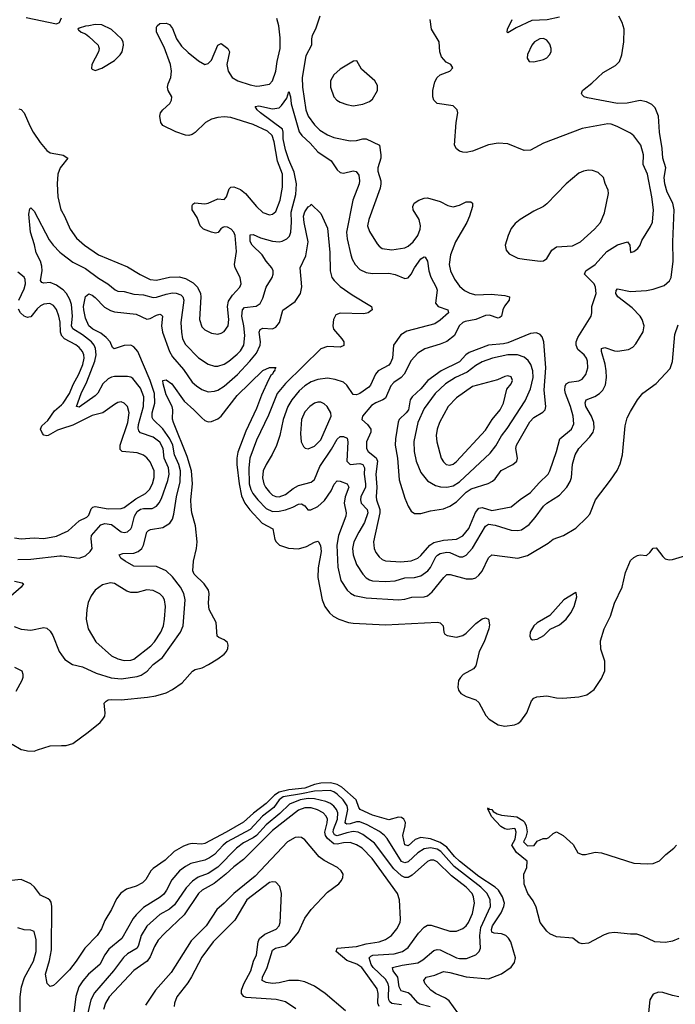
# Model space of a CAD drawing. Header units: inches. Extents: x 1550315 to 1685896, y 510706 to 640504.
# Tile 224 of 256: x 1659741 to 1663808, y 548423 to 554528. Entities that reach past the tile are written whole.
import ezdxf

# ---------------------------------------------------------------- set-up
doc = ezdxf.new("R2010")
doc.units = ezdxf.units.IN
doc.header["$MEASUREMENT"] = 0
for name, color, linetype in [('B6554', 7, 'Continuous'), ('B6555', 7, 'Continuous'), ('B6564', 7, 'Continuous'), ('B6565', 7, 'Continuous')]:
    doc.layers.add(name, color=color, linetype=linetype)

msp = doc.modelspace()

# ---------------------------------------------------------------- linework, layer by layer
at = {"layer": 'B6554', "color": 5}
for points, elevation in [([(1659762.6, 550000), (1659790, 549993.5), (1659830, 549993.4), (1659850.8, 550000)], 320), ([(1660000, 548586.2), (1659970, 548555.6), (1659950, 548538.4), (1659930, 548533.2), (1659912, 548552), (1659901.7, 548610), (1659926.7, 548693.3), (1659939.5, 548760.5), (1659940.7, 549030), (1659936.1, 549056.1), (1659929, 549069), (1659917.3, 549077.3), (1659870, 549099.1), (1659833.8, 549150), (1659810, 549170.6), (1659750, 549196.3), (1659690, 549189.8)], 320), ([(1659743.9, 548336.1), (1659745.2, 548470), (1659751.7, 548530), (1659770.3, 548589.7), (1659826.5, 548690), (1659844.1, 548750), (1659842.5, 548822.5), (1659830, 548874), (1659810, 548882.4), (1659770, 548885.3), (1659730, 548896.1)], 340)]:
    msp.add_lwpolyline(points, dxfattribs=dict(at, elevation=elevation))
at = {"layer": 'B6555', "color": 5}
for points, elevation in [([(1659782, 554542), (1659970, 554502), (1659988.7, 554511.3), (1660000, 554539.3)], 420), ([(1659736.1, 553976.1), (1659750, 553970.4), (1659770, 553950.3), (1659803.2, 553870), (1659825, 553830), (1659867.5, 553767.5), (1659910, 553717.1), (1659930, 553702.7), (1660000, 553689.7)], 380), ([(1660000, 553620.3), (1659991.7, 553610), (1659978.3, 553570), (1659973.1, 553510), (1659978, 553430), (1659996.3, 553350), (1660000, 553343.6)], 380), ([(1660000, 552860.1), (1659970, 552881.9), (1659930, 552897.8), (1659890, 552893.5), (1659878, 552898), (1659870.8, 552910), (1659880.9, 552970), (1659879, 552999), (1659870.4, 553030.4), (1659842.8, 553082.8), (1659832.8, 553132.8), (1659808.7, 553210), (1659798, 553322), (1659803.7, 553356.3), (1659810, 553361), (1659830, 553340.7), (1659924.2, 553164.2), (1659949.2, 553129.2), (1659990, 553087.1), (1660000, 553079.2)], 360), ([(1659735, 552790), (1659770, 552860.3), (1659777.1, 552890), (1659776.2, 552916.2), (1659770, 552932.2), (1659730, 552962.4)], 380), ([(1660000, 552572.2), (1659994.1, 552590), (1659992, 552652), (1659984.5, 552690), (1659970, 552731.1), (1659950, 552756.8), (1659928.2, 552768.2), (1659890, 552764.7), (1659870, 552754.1), (1659850, 552735.4), (1659810, 552686.3), (1659797.3, 552682.7), (1659790, 552681.3), (1659770, 552690.5), (1659747.2, 552710), (1659733.4, 552733.4)], 380), ([(1660000, 551991.3), (1659976.1, 551983.9), (1659917.3, 551950), (1659910, 551947.2), (1659890.9, 551950.9), (1659882.1, 551962.1), (1659870.4, 551990), (1659877.8, 552010), (1659916.6, 552043.4), (1659957.6, 552102.4), (1660000, 552140.6)], 380), ([(1659710, 551315.9), (1659750, 551310.1), (1659830, 551314.4), (1659890, 551310.6), (1659970, 551326.2), (1660000, 551340)], 380), ([(1659730, 551181.6), (1659810, 551182.1), (1659990, 551203.9), (1660000, 551202.8)], 360), ([(1659710, 551046.2), (1659756.9, 551036.9), (1659764.4, 551030), (1659751.4, 551010), (1659686.3, 550953.7)], 340), ([(1659706.1, 550766.1), (1659750, 550747.9), (1659810, 550743.1), (1659890, 550759.5), (1659910, 550754.9), (1659930, 550736.3), (1659946.7, 550710), (1659986, 550610), (1660000, 550590.6)], 340), ([(1659710, 550513.7), (1659754, 550490), (1659761.7, 550470), (1659760.8, 550450), (1659754.4, 550430), (1659716.7, 550363.3)], 320), ([(1659695.2, 550035.2), (1659750, 550003), (1659762.6, 550000)], 320), ([(1659850.8, 550000), (1659930, 550025.3), (1660000, 550027.3)], 320)]:
    msp.add_lwpolyline(points, dxfattribs=dict(at, elevation=elevation))
at = {"layer": 'B6564', "color": 5}
for points, elevation in [([(1662459.2, 548370), (1662404.1, 548444.1), (1662381.6, 548461.6), (1662321.1, 548490), (1662291, 548510), (1662255.3, 548550), (1662247.2, 548570), (1662261.6, 548590), (1662315.7, 548604.3), (1662370, 548626), (1662410, 548620.8), (1662510, 548593.7), (1662650, 548581.3), (1662730, 548611), (1662790, 548652.2), (1662810, 548682), (1662815.6, 548710), (1662787.1, 548810), (1662773.5, 548833.5), (1662756.2, 548850), (1662730, 548859.3), (1662683.2, 548863.2), (1662669.9, 548869.9), (1662667.2, 548887.2), (1662673.7, 548910), (1662726.9, 548990), (1662745.1, 549030), (1662748.1, 549050), (1662736.5, 549090), (1662710.3, 549130), (1662690.4, 549150), (1662590, 549214.5), (1662469.6, 549309.6), (1662438.6, 549338.6), (1662390, 549396.2), (1662350, 549427), (1662290, 549449.2), (1662230, 549457.2), (1662195, 549445), (1662150, 549405), (1662130.6, 549410.6), (1662118.4, 549470), (1662132.8, 549530), (1662133.7, 549550), (1662124.6, 549570), (1662110, 549580.5), (1662090, 549583.4), (1662030, 549566.7), (1661930, 549596.1), (1661853.1, 549630), (1661843.8, 549643.8), (1661828.8, 549690), (1661739.6, 549770), (1661710, 549786.7), (1661670, 549795.8), (1661610, 549793.8), (1661570, 549785.4), (1661510, 549763.2), (1661410, 549752.2), (1661350, 549737.9), (1661321.3, 549718.7), (1661270, 549667.4), (1661191.1, 549608.9), (1661130, 549551.5), (1661021.9, 549490), (1660890, 549419.4), (1660870, 549415.2), (1660810, 549419.9), (1660790, 549416.6), (1660756.7, 549403.3), (1660700.3, 549370), (1660644.5, 549315.5), (1660570, 549265.4), (1660554.6, 549250), (1660523.8, 549196.2), (1660503.6, 549176.4), (1660464.6, 549155.4), (1660402.9, 549137.1), (1660368.2, 549111.8), (1660342.5, 549077.5), (1660310, 549009.6), (1660270, 548942.9), (1660247.8, 548890), (1660221, 548850), (1660144.4, 548770), (1660092.2, 548690), (1660050, 548637.2), (1660000, 548586.2)], 320), ([(1662287.6, 548407.6), (1662222.7, 548422.7), (1662210, 548431.2), (1662170, 548479.9), (1662150, 548492.8), (1662106.7, 548506.7), (1662095.1, 548530), (1662087, 548590), (1662058.7, 548630), (1662053.5, 548650), (1662113.9, 548666.1), (1662210, 548678.9), (1662242.1, 548697.9), (1662310, 548756.3), (1662330, 548763.2), (1662350, 548759.5), (1662450, 548711.4), (1662470, 548706.9), (1662512.4, 548707.6), (1662569.9, 548730.1), (1662590.9, 548750), (1662599.8, 548770), (1662594.8, 548850), (1662601, 548899), (1662661.3, 549030), (1662659.2, 549070), (1662640.1, 549110), (1662600.9, 549150), (1662436.6, 549276.6), (1662352.7, 549370), (1662330, 549384.2), (1662290, 549392.7), (1662250, 549386), (1662210, 549361.5), (1662150, 549305.5), (1662130, 549300.1), (1662110, 549308.5), (1662019.9, 549450), (1662003.2, 549470), (1661973.8, 549493.8), (1661896.1, 549536.1), (1661850, 549553.9), (1661830, 549553.7), (1661790, 549541.7), (1661770, 549539.9), (1661763.7, 549543.7), (1661760.4, 549550), (1661776, 549630), (1661772.7, 549652.7), (1661746.8, 549690), (1661710, 549726.4), (1661690, 549739.7), (1661667.5, 549747.5), (1661570, 549744.8), (1661490, 549727.2), (1661375.9, 549710), (1661350, 549690.9), (1661317, 549643), (1661247.7, 549590), (1661170, 549507.2), (1661029, 549430), (1661003.8, 549410), (1660950, 549352.5), (1660919.3, 549330), (1660890, 549317.2), (1660803.7, 549296.3), (1660770, 549278), (1660732.5, 549250), (1660684.6, 549195.4), (1660652.8, 549130), (1660634.4, 549105.6), (1660612.9, 549087.1), (1660510, 549022.5), (1660462.7, 548977.3), (1660445.6, 548954.4), (1660375.1, 548830), (1660294.6, 548765.4), (1660269.6, 548730.4), (1660239.1, 548670), (1660167.3, 548610), (1660131.9, 548568.1), (1660107.9, 548530), (1660089.2, 548470.8), (1660077.4, 548370)], 340), ([(1662110, 548419.9), (1662050, 548427.6), (1662038.1, 548438.1), (1662029.9, 548450), (1662027.9, 548467.9), (1662031.5, 548530), (1662027.2, 548550), (1662010, 548577.9), (1661934.1, 548650), (1661921.3, 548670), (1661908.8, 548710), (1661918.3, 548721.7), (1661932.5, 548727.5), (1662064.9, 548735.1), (1662116, 548750), (1662150, 548775), (1662215.2, 548864.8), (1662250, 548901.5), (1662270, 548913.4), (1662293.3, 548913.3), (1662410, 548876), (1662450, 548876.9), (1662490, 548893.2), (1662510, 548909.1), (1662524.8, 548930), (1662550, 548985.3), (1662561.9, 549050), (1662556.2, 549090), (1662546.8, 549110), (1662511.5, 549150), (1662418.8, 549218.8), (1662330, 549305.9), (1662310, 549316.2), (1662290, 549316.2), (1662270, 549308.2), (1662176.6, 549223.4), (1662150, 549209.2), (1662130, 549209.9), (1662110, 549219.4), (1662062.2, 549262.2), (1661941.4, 549421.4), (1661870, 549476.2), (1661840.4, 549490), (1661810, 549493.7), (1661770, 549486.6), (1661710, 549467.4), (1661694.3, 549474.3), (1661684.6, 549490), (1661687.1, 549507.1), (1661713, 549570), (1661715.3, 549610), (1661706.9, 549630), (1661690, 549651.3), (1661668.3, 549668.3), (1661639.8, 549679.8), (1661570, 549696.4), (1661530, 549698.6), (1661480.6, 549690), (1661415.3, 549664.7), (1661354.5, 549605.5), (1661270, 549536.1), (1661209.9, 549470.1), (1661190, 549454.9), (1661130, 549423.9), (1661086.2, 549390), (1660970, 549273.1), (1660910, 549234.2), (1660849.1, 549210.9), (1660813, 549187), (1660774.6, 549145.4), (1660701, 549039), (1660670, 549013.4), (1660610, 548980.2), (1660530, 548906.3), (1660494.3, 548850), (1660478.8, 548790), (1660469.2, 548770.8), (1660410, 548736), (1660386.1, 548713.9), (1660322.9, 548630), (1660205.7, 548494.3), (1660181.7, 548450), (1660163.4, 548370)], 360), ([(1661971.7, 548410), (1661961.9, 548430), (1661964.1, 548490), (1661957.9, 548517.9), (1661863.9, 548650), (1661832.1, 548672.1), (1661770, 548694.7), (1661703.9, 548750), (1661710, 548770.8), (1661830, 548782.1), (1661890, 548798.4), (1661970, 548810.1), (1662010, 548824.1), (1662047.8, 548850), (1662081.5, 548890), (1662100.2, 548930), (1662103.7, 548950), (1662097.7, 549070), (1662085.3, 549110), (1661926.7, 549326.7), (1661865.6, 549390), (1661830, 549412), (1661790, 549425.3), (1661750, 549424.6), (1661710, 549415.1), (1661690, 549418.4), (1661651.2, 549450), (1661637.6, 549470), (1661634.3, 549490), (1661648.7, 549548.7), (1661649.5, 549570), (1661642.4, 549590), (1661624.5, 549610), (1661589.4, 549629.4), (1661550, 549640.3), (1661510, 549640.6), (1661470, 549626.7), (1661310, 549500.8), (1661130, 549321.1), (1661070, 549275.7), (1661020.6, 549230), (1660947.4, 549172.6), (1660872.1, 549130), (1660850, 549110.4), (1660762.1, 548977.9), (1660638.7, 548861.3), (1660600.6, 548819.4), (1660578.1, 548781.9), (1660550, 548716.2), (1660531.3, 548690), (1660448.3, 548631.7), (1660296.2, 548470), (1660272.6, 548430), (1660261.8, 548390)], 380), ([(1663830.2, 548830), (1663790, 548813.4), (1663746.2, 548806.2), (1663681.6, 548810), (1663606.2, 548846.2), (1663570, 548857.5), (1663530, 548856.8), (1663430, 548868.1), (1663396.1, 548863.9), (1663366.2, 548853.8), (1663270, 548801.2), (1663230, 548797.2), (1663210, 548804), (1663172.5, 548832.5), (1663070, 548840.9), (1663030, 548859.3), (1663010, 548877.2), (1662969.4, 548930), (1662945.6, 549025.6), (1662925.1, 549065.1), (1662894, 549110), (1662870, 549168), (1662868.7, 549230), (1662886, 549270), (1662888, 549310), (1662823.3, 549363.3), (1662794, 549410), (1662814, 549446), (1662820.5, 549490), (1662814, 549510), (1662810, 549513), (1662767.2, 549507.2), (1662750, 549511.3), (1662725.6, 549525.6), (1662667.2, 549587.2), (1662645.6, 549634.4), (1662650, 549642), (1662653.7, 549633.7), (1662670, 549630.4), (1662678.8, 549618.8), (1662702.8, 549602.8), (1662730, 549594.6), (1662824.4, 549584.4), (1662861.7, 549561.7), (1662871.8, 549551.8), (1662882.4, 549530), (1662888.2, 549491.8), (1662880.9, 549459.1), (1662866, 549430), (1662890, 549406.4), (1662933.2, 549406.8), (1662950, 549434), (1662988.9, 549451.1), (1663010, 549451.3), (1663023.1, 549456.9), (1663050, 549482), (1663070, 549492), (1663112, 549470), (1663173.7, 549413.7), (1663202.8, 549362.8), (1663230, 549351.3), (1663251.6, 549351.6), (1663310, 549366), (1663350, 549361), (1663550, 549298.4), (1663633.2, 549293.2), (1663670, 549295.5), (1663710, 549312.7), (1663748, 549352), (1663798.7, 549390), (1663814.7, 549410)], 280), ([(1661762.8, 548382.8), (1661636, 548490), (1661570, 548534.8), (1661510, 548563), (1661470, 548571), (1661410, 548571.3), (1661350, 548556.6), (1661310, 548552.5), (1661270, 548557.8), (1661245.4, 548570), (1661246.4, 548590), (1661275.8, 548650), (1661310, 548758), (1661328.8, 548771.2), (1661390, 548785.4), (1661421.5, 548810), (1661470.5, 548870), (1661510, 548956.5), (1661549.1, 549010.9), (1661650, 549117.6), (1661721.6, 549170), (1661737.6, 549190), (1661745.6, 549210), (1661747.6, 549230), (1661734.7, 549250), (1661713, 549270), (1661630, 549314.5), (1661598.1, 549338.1), (1661510, 549443), (1661490, 549456.1), (1661470, 549460.1), (1661450, 549457.3), (1661402.9, 549430), (1661202.8, 549217.2), (1661069.1, 549110), (1661010, 549049.9), (1660963, 549010), (1660897.4, 548910), (1660804.1, 548815.9), (1660680.3, 548619.7), (1660583.5, 548510), (1660521.8, 548418.2)], 420), ([(1661454.5, 548394.5), (1661390, 548438.7), (1661332.1, 548452.1), (1661145.2, 548465.2), (1661131, 548471), (1661116.9, 548490), (1661117.7, 548510), (1661132.3, 548550), (1661175.2, 548630), (1661191.9, 548690), (1661210.5, 548730), (1661219.5, 548810), (1661228.1, 548830), (1661262.7, 548857.3), (1661332, 548888), (1661350, 548908.9), (1661357.7, 548930), (1661365.3, 549110), (1661354.2, 549154.2), (1661330, 549179.7), (1661310, 549183.1), (1661290, 549177.2), (1661151, 549070), (1661076.6, 548943.4), (1660940.8, 548810), (1660870, 548715.1), (1660807.1, 548592.9), (1660783.9, 548556.1), (1660715.8, 548470), (1660700.8, 548430), (1660699.6, 548410)], 440), ([(1663830, 548469.7), (1663790, 548476.9), (1663730, 548495.6), (1663702.8, 548497.2), (1663670, 548485.2), (1663650.4, 548449.6), (1663640.8, 548370)], 320)]:
    msp.add_lwpolyline(points, dxfattribs=dict(at, elevation=elevation))
at = {"layer": 'B6565', "color": 5}
for points, elevation in [([(1660000, 553079.2), (1660070, 553024), (1660150, 552985), (1660230, 552926.3), (1660288.2, 552890), (1660333.8, 552853.8), (1660350, 552845.6), (1660390, 552842.7), (1660450, 552827.1), (1660510, 552822.7), (1660570, 552806.2), (1660590, 552806.9), (1660650, 552827.2), (1660690, 552833.7), (1660712.5, 552832.5), (1660741.5, 552821.5), (1660753.4, 552810), (1660758.5, 552790), (1660741.5, 552650), (1660744.1, 552590), (1660752, 552550), (1660770, 552514.4), (1660850, 552430.9), (1660910, 552392), (1660950, 552379.3), (1660970, 552380.6), (1661010, 552392.6), (1661039.3, 552410), (1661090, 552453.4), (1661110, 552474), (1661131.1, 552510), (1661137.6, 552570), (1661131.9, 552630), (1661119.9, 552690), (1661122.4, 552730), (1661136, 552744), (1661208.8, 552751.2), (1661232.4, 552767.6), (1661250, 552801.3), (1661269.4, 552870.6), (1661307.2, 552930), (1661313.8, 552950), (1661313.8, 552970), (1661305.1, 552990), (1661269.9, 553029.9), (1661245.8, 553070), (1661182.3, 553130), (1661170, 553152.7), (1661170, 553193.4), (1661190, 553196.2), (1661234.7, 553174.7), (1661310, 553155.1), (1661350, 553150.8), (1661370, 553154.2), (1661399.1, 553170), (1661413.8, 553186.2), (1661422.4, 553210), (1661427.3, 553272.7), (1661426, 553334), (1661454.7, 553445.3), (1661458.2, 553510), (1661443.5, 553583.5), (1661410, 553658.4), (1661390, 553720.4), (1661374.6, 553790), (1661375, 553830), (1661370.6, 553850), (1661235.3, 553950), (1661214, 553970), (1661200.9, 553990), (1661225.2, 553994.8), (1661310, 553976.1), (1661350, 553982.5), (1661364.8, 553995.2), (1661397.7, 554042.3), (1661410, 554082.8), (1661420.2, 554050), (1661426.1, 554006.1), (1661473.7, 553833.7), (1661491.3, 553810), (1661543.4, 553763.4), (1661590, 553708.7), (1661673.4, 553653.4), (1661710, 553597.4), (1661730, 553580.8), (1661750, 553576.5), (1661810, 553590.3), (1661827.8, 553587.8), (1661844.1, 553564.1), (1661849.3, 553530), (1661846.3, 553510), (1661808.3, 553410), (1661769, 553210), (1661772, 553170), (1661794.3, 553070), (1661803, 553043), (1661821.3, 553010), (1661850, 552980.2), (1661890, 552961.1), (1661930, 552955.4), (1662030, 552956.3), (1662070, 552947.2), (1662130, 552922.8), (1662150, 552927.6), (1662169.8, 552950), (1662190, 552990.3), (1662230, 553045.7), (1662250, 553057.6), (1662255.3, 553055.3), (1662270, 553031), (1662279.4, 552970), (1662291.3, 552931.3), (1662325.4, 552870), (1662330, 552850.8), (1662319.6, 552770), (1662337.1, 552750), (1662396.3, 552730), (1662401.1, 552710), (1662350, 552664.5), (1662317.2, 552642.8), (1662143.5, 552596.5), (1662105.2, 552574.8), (1662059, 552510), (1662052.6, 552430), (1662040.3, 552399.7), (1662030, 552387), (1661965, 552350), (1661949.1, 552330.9), (1661917.2, 552262.8), (1661906.2, 552250), (1661850, 552210.7), (1661830, 552202.5), (1661810, 552203.5), (1661770, 552263), (1661750, 552279.7), (1661697.4, 552297.4), (1661650, 552304.8), (1661590, 552296.5), (1661550, 552282), (1661510, 552257.2), (1661474, 552226), (1661428.2, 552171.8), (1661405, 552130), (1661374.6, 552050), (1661355, 551950), (1661333.1, 551886.9), (1661307.6, 551832.4), (1661269.5, 551770), (1661252.2, 551730), (1661248.2, 551688.2), (1661256.4, 551650), (1661265.8, 551630), (1661290, 551597.7), (1661310, 551580.5), (1661330, 551571.5), (1661350, 551570.1), (1661390, 551584.8), (1661438.2, 551621.8), (1661470, 551638.9), (1661550, 551659.6), (1661570, 551677.6), (1661602.4, 551757.6), (1661674.6, 551865.4), (1661710, 551927.3), (1661730, 551943.5), (1661750, 551944), (1661772.7, 551932.7), (1661777.5, 551910), (1661771, 551790), (1661790, 551769), (1661850, 551776.1), (1661870, 551770.6), (1661880.9, 551750), (1661878.4, 551710), (1661886.7, 551650), (1661885.3, 551630), (1661858, 551570), (1661855.3, 551550), (1661860.1, 551530), (1661896.6, 551490), (1661900.1, 551470), (1661880.4, 551410), (1661843.9, 551350), (1661814.8, 551290), (1661806, 551250), (1661808.9, 551210), (1661829.5, 551150), (1661869.6, 551089.6), (1661890, 551066.8), (1661910, 551054), (1661930, 551048.3), (1662010, 551045.2), (1662070, 551048.6), (1662130, 551066.9), (1662190.4, 551069.6), (1662230, 551079), (1662273.5, 551110), (1662290, 551131), (1662323.4, 551196.6), (1662332.3, 551207.7), (1662350, 551217.9), (1662390, 551226.5), (1662410, 551225.1), (1662470, 551196.8), (1662490, 551197.8), (1662510, 551207), (1662550, 551250.2), (1662630, 551387.9), (1662650, 551399.3), (1662690, 551393), (1662790, 551362.5), (1662830, 551360.2), (1662854.2, 551365.8), (1662901.5, 551398.5), (1662938.8, 551441.2), (1662990, 551511.6), (1663010, 551530.2), (1663090, 551579.6), (1663134.5, 551630), (1663155.6, 551664.4), (1663164.5, 551690), (1663170, 551771.3), (1663186, 551830), (1663209.8, 551870), (1663278.5, 551941.5), (1663297.7, 551970), (1663304.9, 551995.1), (1663303.4, 552030), (1663288.5, 552070), (1663253.7, 552130), (1663247.8, 552152.2), (1663255.8, 552170), (1663308.4, 552191.6), (1663338, 552210), (1663357.8, 552230), (1663375.3, 552264.7), (1663381.9, 552310), (1663379.3, 552350), (1663372.5, 552392.5), (1663349.9, 552470), (1663349.8, 552490.2), (1663370, 552495.6), (1663430, 552475), (1663450, 552472.6), (1663517.5, 552482.5), (1663543.3, 552496.7), (1663562.5, 552517.5), (1663608, 552592), (1663615.4, 552630), (1663602.3, 552670), (1663589.1, 552690), (1663541.2, 552741.2), (1663451.3, 552810), (1663439.1, 552830), (1663440.5, 552850), (1663450, 552859.5), (1663530, 552842.3), (1663630, 552849.2), (1663670, 552856.5), (1663739.5, 552880.5), (1663771.5, 552908.5), (1663782.7, 552930), (1663794.6, 553030), (1663791.6, 553150), (1663800.2, 553350), (1663792.5, 553390), (1663758, 553458), (1663741.9, 553510), (1663738.4, 553550), (1663749.8, 553610), (1663729.8, 553670), (1663725.9, 553730), (1663708.9, 553830), (1663703.2, 553930), (1663682, 553982), (1663662.5, 554002.5), (1663630, 554019.8), (1663590, 554026.4), (1663510, 554009.8), (1663450, 554008.5), (1663263, 554043), (1663242, 554050), (1663230, 554062), (1663226, 554070), (1663232.7, 554090), (1663241.7, 554098.3), (1663290, 554134.9), (1663359.8, 554200.2), (1663436, 554244), (1663462, 554270), (1663475.1, 554310), (1663488.3, 554391.7), (1663489.7, 554470), (1663477.4, 554510), (1663456.9, 554550)], 360), ([(1660000, 553343.6), (1660019.4, 553310), (1660054.6, 553230), (1660094.4, 553174.4), (1660142.2, 553130), (1660230, 553070.1), (1660410, 552996.1), (1660487.7, 552947.7), (1660550, 552916.8), (1660590, 552912.7), (1660670, 552932.2), (1660730, 552934), (1660770, 552924.1), (1660816.2, 552896.2), (1660845.1, 552870), (1660863, 552830), (1660865.7, 552810), (1660856.9, 552670), (1660870, 552623.1), (1660890, 552604.6), (1660930, 552583.6), (1660970, 552579), (1660990, 552584), (1661010, 552594.9), (1661033.8, 552630), (1661038.9, 552670), (1661029.3, 552750), (1661037, 552783), (1661060.9, 552819.1), (1661107.2, 552870), (1661115, 552890), (1661108.3, 552930), (1661078.4, 552990), (1661073.8, 553010), (1661086.2, 553090), (1661077.9, 553190), (1661070, 553209.7), (1661052.4, 553230), (1661030, 553242.2), (1661010, 553243.5), (1661000.4, 553239.6), (1660988.3, 553231.7), (1660971.3, 553208.7), (1660954.9, 553205.1), (1660930, 553209.8), (1660880.4, 553230), (1660860.5, 553250), (1660842.3, 553302.3), (1660810.7, 553350), (1660810, 553375.5), (1660815.3, 553384.7), (1660828.1, 553391.9), (1660890, 553386.9), (1660910.3, 553389.7), (1660970, 553417.3), (1661010, 553414), (1661024.7, 553430), (1661041, 553479), (1661050, 553490.2), (1661070, 553492.6), (1661110, 553475.3), (1661142, 553450), (1661210, 553369.1), (1661250, 553332.8), (1661290, 553318.3), (1661310, 553321.7), (1661330, 553339.5), (1661356.6, 553410), (1661370.4, 553490), (1661370.9, 553570), (1661341.3, 553650), (1661320.3, 553770), (1661307.6, 553810), (1661277.7, 553837.7), (1661190, 553878.1), (1661050, 553922.6), (1661010, 553925), (1660970, 553921.1), (1660930, 553910.7), (1660893.7, 553890), (1660830, 553828.3), (1660810, 553815.4), (1660790, 553811.1), (1660770, 553812.8), (1660710, 553833.5), (1660630, 553871.8), (1660616.3, 553890), (1660609.6, 553930.4), (1660614.5, 553950), (1660629.5, 553970), (1660672.1, 554007.9), (1660683.6, 554030), (1660684.2, 554050), (1660663.1, 554090), (1660658.5, 554110), (1660662, 554130), (1660679.5, 554170), (1660682.9, 554210), (1660676, 554250), (1660637.9, 554357.9), (1660589.8, 554450), (1660590, 554482), (1660593.2, 554490), (1660610, 554504), (1660650, 554507.7), (1660670, 554499.1), (1660690, 554473), (1660714.3, 554410), (1660745, 554365), (1660785.2, 554325.2), (1660850, 554272.6), (1660890, 554251.2), (1660910, 554256.5), (1660930, 554277.8), (1660969.9, 554370.1), (1660990, 554380.3), (1661031.7, 554350), (1661042.3, 554330), (1661025.4, 554250), (1661034.7, 554210), (1661059, 554170), (1661095.3, 554150), (1661170, 554124.4), (1661210, 554115.8), (1661230, 554117.4), (1661290, 554129.1), (1661310, 554148.4), (1661329.9, 554210.1), (1661337.9, 554270), (1661357.1, 554350), (1661356.7, 554416.7), (1661349.3, 554490), (1661335.7, 554535.7)], 380), ([(1661603.2, 554550), (1661575.6, 554470), (1661555.8, 554430), (1661550.8, 554410), (1661550.8, 554370), (1661515.4, 554304.6), (1661494.2, 554170), (1661495.6, 554110), (1661515.1, 553970), (1661530.1, 553930), (1661570, 553876.3), (1661603.3, 553843.3), (1661650, 553815.1), (1661690, 553798.6), (1661790, 553777.4), (1661830, 553778.9), (1661870, 553790.1), (1661890, 553789.1), (1661974, 553750), (1661982.2, 553690), (1661980.4, 553670), (1661962.6, 553610), (1661961.7, 553590), (1661980.5, 553530), (1661982.1, 553510), (1661976.6, 553483.4), (1661906.1, 553290), (1661898.3, 553250), (1661910, 553215.3), (1661959.1, 553139.1), (1661970, 553124.6), (1661990.1, 553110.1), (1662050, 553101.9), (1662130, 553113.8), (1662150, 553123.5), (1662181.3, 553150), (1662209.9, 553190), (1662225.8, 553230), (1662228, 553250), (1662219.9, 553290), (1662181.8, 553350), (1662178.7, 553370), (1662188.4, 553390), (1662217, 553410), (1662250, 553422), (1662270, 553424), (1662350, 553400.3), (1662396, 553376), (1662430, 553368.8), (1662470, 553378.7), (1662510, 553398), (1662538.6, 553398.6), (1662550.2, 553390.2), (1662550.2, 553370.2), (1662531.7, 553310), (1662515.1, 553270), (1662443.9, 553150), (1662414.1, 553070), (1662404.7, 553010), (1662413.6, 552970), (1662438.4, 552918.4), (1662470, 552876.9), (1662500.8, 552850), (1662532.5, 552832.5), (1662570, 552822), (1662666.3, 552826.3), (1662750, 552817.6), (1662778.7, 552810), (1662778, 552790), (1662748.5, 552751.5), (1662738.8, 552730), (1662730.1, 552689.9), (1662718.6, 552681.4), (1662710, 552677.3), (1662655.7, 552695.7), (1662630, 552694.6), (1662570, 552668.3), (1662503.6, 552656.4), (1662489.3, 552650), (1662468, 552630), (1662437.2, 552570), (1662390, 552532.2), (1662350, 552515.2), (1662253.6, 552486.4), (1662210, 552460.7), (1662170, 552415.5), (1662125.6, 552330), (1662108.2, 552310), (1662062.1, 552277.9), (1662042.9, 552257.1), (1662010, 552182.3), (1661993.8, 552170), (1661950, 552152.5), (1661924.2, 552135.8), (1661867.2, 552070), (1661863.8, 552050), (1661899, 552019), (1661918.3, 551990), (1661918.8, 551970), (1661892.2, 551910), (1661891.9, 551870), (1661903, 551850), (1661951.4, 551811.4), (1661961, 551790), (1661949.7, 551710), (1661956.7, 551630), (1661951.7, 551570), (1661954.1, 551550), (1661974.7, 551490), (1661975.5, 551470), (1661936.4, 551290), (1661939, 551250), (1661950, 551223.7), (1661970, 551196.5), (1661990, 551181.2), (1662010, 551172.9), (1662105.9, 551165.9), (1662170, 551172.3), (1662211.5, 551190), (1662230, 551205.9), (1662284.3, 551270), (1662310, 551286.4), (1662370, 551300.5), (1662450, 551307.2), (1662490, 551327.2), (1662527, 551373), (1662568.6, 551471.4), (1662590, 551499.6), (1662610, 551504.2), (1662670, 551485), (1662790, 551507.3), (1662846, 551554), (1662910, 551595.7), (1662963.8, 551656.2), (1663019.9, 551710), (1663030.5, 551730), (1663070, 551850.6), (1663090.6, 551929.4), (1663163.2, 551990), (1663177.4, 552022.6), (1663174, 552070), (1663158.7, 552130), (1663127.5, 552210), (1663122.6, 552230), (1663124, 552256), (1663130, 552270.1), (1663150, 552281.5), (1663210, 552289.4), (1663230, 552300.2), (1663252.7, 552327.3), (1663265.6, 552370), (1663263.2, 552410), (1663256.5, 552430), (1663242.5, 552450), (1663203.7, 552483.7), (1663192.2, 552510), (1663192.8, 552530), (1663202.6, 552557.4), (1663285.4, 552690), (1663289.8, 552710), (1663289, 552750), (1663316.1, 552830), (1663313.3, 552870), (1663304.1, 552890), (1663245.3, 552950), (1663253.8, 552970), (1663309.9, 553010.1), (1663383.9, 553090), (1663450, 553131.8), (1663510.8, 553150), (1663526.4, 553130), (1663530, 553084.7), (1663550, 553090.6), (1663576.3, 553110), (1663590, 553130.6), (1663600.9, 553159.1), (1663654.3, 553245.7), (1663666.3, 553273.7), (1663672.3, 553350), (1663661.9, 553430), (1663634.6, 553570), (1663609.2, 553630), (1663609.9, 553690), (1663594.5, 553750), (1663550, 553807.4), (1663530, 553824.5), (1663446.8, 553866.8), (1663410, 553879.8), (1663390, 553882), (1663230, 553854.2), (1662990, 553763.5), (1662910, 553719.8), (1662870, 553717.8), (1662770, 553758.5), (1662710, 553763.1), (1662650, 553753), (1662550, 553712.8), (1662510, 553705.6), (1662490, 553707), (1662470, 553713.3), (1662450, 553727), (1662438.7, 553750), (1662447.6, 553890), (1662459.7, 553950), (1662455.6, 553970), (1662430, 553993.3), (1662330, 554008.2), (1662309.8, 554029.8), (1662303.1, 554050), (1662304, 554090), (1662316.3, 554143.7), (1662329.8, 554170.2), (1662350, 554186), (1662408.7, 554210), (1662428.7, 554230), (1662415.3, 554250), (1662385.8, 554265.8), (1662357.8, 554297.8), (1662348.1, 554328.1), (1662342.5, 554390), (1662295.4, 554470), (1662287.1, 554530)], 380), ([(1663090, 554543.5), (1663013.4, 554526.6), (1662917.5, 554522.5), (1662821.4, 554478.6), (1662770, 554446), (1662765.2, 554450), (1662766.6, 554470), (1662795.6, 554530)], 360), ([(1660000, 553689.7), (1660010, 553687.9), (1660040.3, 553670), (1660000, 553620.3)], 380), ([(1660000, 550590.6), (1660021.2, 550561.2), (1660069.3, 550529.3), (1660130, 550515.5), (1660215.2, 550475.2), (1660308.1, 550448.1), (1660370, 550441.3), (1660470, 550455), (1660495.6, 550464.4), (1660531.4, 550488.6), (1660569.8, 550530), (1660626.6, 550573.4), (1660739, 550730), (1660755, 550770), (1660767.4, 550930), (1660760.2, 550970), (1660739.2, 551010), (1660690, 551074), (1660650, 551109.9), (1660590, 551137.1), (1660450, 551140.6), (1660394.7, 551170), (1660368.5, 551190), (1660358.4, 551210), (1660380.9, 551219.1), (1660450, 551221), (1660476.4, 551230), (1660498.3, 551250), (1660509.1, 551270), (1660529.2, 551350), (1660539.7, 551360.3), (1660553.1, 551366.9), (1660630, 551379.8), (1660673.1, 551406.9), (1660688.1, 551431.9), (1660697, 551463), (1660714.8, 551570), (1660737, 551663), (1660739.6, 551730), (1660729.2, 551770), (1660701.1, 551830), (1660690.5, 551890), (1660673.1, 551930), (1660630, 551991.1), (1660568.2, 552050), (1660562.5, 552062.5), (1660563.7, 552090), (1660580.3, 552150), (1660577.3, 552210), (1660550, 552290), (1660474.4, 552470), (1660450, 552499), (1660429.9, 552509.9), (1660390, 552508.2), (1660327.2, 552487.2), (1660316.4, 552496.4), (1660302.3, 552530), (1660278, 552558), (1660244.1, 552584.1), (1660194, 552610), (1660170.7, 552630), (1660150, 552677.6), (1660138.5, 552730), (1660138, 552750), (1660150, 552811), (1660170, 552828), (1660190, 552820.3), (1660210, 552806.5), (1660266.3, 552746.3), (1660304, 552724), (1660330, 552716.4), (1660462.9, 552702.9), (1660530, 552671.5), (1660550, 552675.1), (1660590, 552696), (1660610, 552702), (1660618.9, 552698.9), (1660626.5, 552690), (1660621.2, 552630), (1660626.9, 552590), (1660670, 552470.3), (1660690, 552437.1), (1660758.2, 552358.2), (1660810, 552280.2), (1660836.9, 552256.9), (1660870, 552235.4), (1660910, 552221.1), (1660950, 552223.8), (1660970, 552230.9), (1661010, 552256.8), (1661091.7, 552328.3), (1661169.7, 552410.3), (1661210, 552460.4), (1661233.5, 552510), (1661234.9, 552530), (1661226.8, 552590), (1661232.7, 552607.3), (1661250, 552614.5), (1661310, 552611.6), (1661330, 552621.6), (1661352.7, 552650), (1661372.9, 552727.1), (1661450, 552781.8), (1661482, 552830), (1661491.9, 552871.9), (1661481.7, 552990), (1661516.3, 553063.7), (1661531.4, 553150), (1661504.9, 553270), (1661502.2, 553310), (1661510, 553337.1), (1661530, 553367.7), (1661544.8, 553375.2), (1661550, 553384.7), (1661610, 553326.8), (1661650, 553236), (1661664.8, 553084.8), (1661667.5, 552970), (1661677.6, 552930), (1661691, 552910), (1661730, 552874.2), (1661803.1, 552823.1), (1661924, 552750), (1661927.7, 552730), (1661902.8, 552710), (1661875.6, 552704.4), (1661730, 552708), (1661701.7, 552698.3), (1661687, 552670), (1661684.3, 552630), (1661688.4, 552610), (1661739.2, 552550), (1661751.3, 552530), (1661751.3, 552508.7), (1661730, 552498), (1661650, 552501.5), (1661610, 552487.5), (1661390, 552271.6), (1661339.1, 552210), (1661283.8, 552076.2), (1661210, 551921.7), (1661168.3, 551810), (1661161.5, 551750), (1661165.1, 551650), (1661174.4, 551614.4), (1661186.3, 551590), (1661217.6, 551550), (1661270, 551497.8), (1661310, 551479.4), (1661350, 551479.7), (1661390.9, 551489.1), (1661435, 551505), (1661470, 551524.6), (1661490, 551527.1), (1661510, 551512.8), (1661528.3, 551488.3), (1661547.9, 551487.9), (1661590, 551508.8), (1661632.6, 551547.4), (1661673.7, 551606.3), (1661691.2, 551648.8), (1661710, 551669.1), (1661730, 551666.8), (1661773.4, 551650), (1661782, 551630), (1661760.6, 551570), (1661753.8, 551530), (1661766.5, 551470), (1661764, 551450), (1661718.8, 551330), (1661708.6, 551270), (1661713.9, 551133.9), (1661733.7, 551050), (1661771.4, 550991.4), (1661792.1, 550972.1), (1661818.7, 550958.7), (1661890, 550942.8), (1662090, 550930.9), (1662130, 550934.6), (1662172.9, 550947.1), (1662250, 550948.8), (1662270, 550956.3), (1662299.6, 550980.4), (1662371, 551070), (1662390, 551086.9), (1662411.8, 551088.2), (1662510, 551061.5), (1662550, 551061.2), (1662570, 551068), (1662590, 551084), (1662610, 551108.9), (1662648.1, 551191.9), (1662670, 551210.2), (1662830, 551190.2), (1662890, 551205.5), (1663018.5, 551281.5), (1663050, 551306), (1663114, 551330), (1663190, 551374.4), (1663259.3, 551440.7), (1663277, 551463), (1663313.3, 551550), (1663406.7, 551673.3), (1663446.2, 551733.8), (1663466.2, 551773.8), (1663479.6, 551830), (1663496.4, 552010), (1663510, 552058.8), (1663530, 552099.1), (1663573.3, 552170), (1663607, 552213), (1663688.3, 552271.7), (1663775.3, 552364.7), (1663790.6, 552409.4), (1663804.6, 552575.4), (1663824.6, 552635.4)], 340), ([(1660000, 551202.8), (1660110, 551190.2), (1660150, 551203.6), (1660179.2, 551230), (1660189.8, 551250), (1660183.9, 551310), (1660186.3, 551330), (1660243.6, 551396.4), (1660270, 551403.4), (1660310, 551398.3), (1660370, 551351.6), (1660390, 551347.4), (1660410, 551352.6), (1660429.9, 551370.1), (1660436.5, 551383.5), (1660453.7, 551450), (1660470, 551478.9), (1660490, 551493.2), (1660510, 551497.4), (1660563.6, 551496.4), (1660590, 551510.9), (1660607.1, 551532.9), (1660620.2, 551559.8), (1660660.1, 551670), (1660669.1, 551710), (1660663.9, 551750), (1660637.9, 551810), (1660630.3, 551870), (1660610, 551908.5), (1660570, 551938.5), (1660490, 551966.1), (1660479.3, 551979.3), (1660475.5, 551995.5), (1660477.5, 552017.5), (1660508.4, 552130), (1660511.6, 552190), (1660490, 552242.8), (1660442.9, 552302.9), (1660430, 552311.5), (1660410, 552316.2), (1660330, 552316.5), (1660310, 552312.2), (1660290, 552301.7), (1660256.6, 552270), (1660226.7, 552213.3), (1660210, 552195.5), (1660110, 552126.3), (1660092.7, 552130), (1660122, 552210), (1660157.3, 552282.7), (1660207.3, 552410), (1660215, 552450), (1660212, 552490), (1660203.2, 552510), (1660186.5, 552530), (1660130, 552573.3), (1660070.7, 552610.7), (1660063.5, 552630), (1660068.3, 552690), (1660061.6, 552761.6), (1660053.2, 552793.2), (1660031.1, 552830), (1660010, 552852.8), (1660000, 552860.1)], 360), ([(1660000, 552140.6), (1660010, 552149.6), (1660049.6, 552210), (1660073.7, 552266.3), (1660108.6, 552330), (1660132, 552390), (1660140.7, 552430), (1660138.8, 552450), (1660130.9, 552470), (1660110, 552495.6), (1660090, 552511.8), (1660019.9, 552550), (1660000.7, 552570), (1660000, 552572.2)], 380), ([(1660000, 550027.3), (1660030, 550028.1), (1660070, 550039.1), (1660166.3, 550110), (1660239.7, 550170), (1660257.7, 550190), (1660268.4, 550210), (1660270.9, 550230), (1660265.7, 550290), (1660277.2, 550302.8), (1660289.4, 550310), (1660307.8, 550312.2), (1660370, 550311.5), (1660533.1, 550326.9), (1660584.7, 550335.3), (1660650, 550354), (1660690, 550374), (1660750, 550416), (1660812.1, 550487.9), (1660830, 550498), (1660872.7, 550510), (1660912.3, 550530), (1660970, 550564.9), (1661010, 550594.4), (1661023, 550610), (1661032.7, 550630), (1661034.4, 550650), (1661030, 550666), (1661010, 550682.2), (1660976.6, 550696.6), (1660966.3, 550706.3), (1660960.4, 550790), (1660916.9, 550870), (1660913.1, 550910), (1660916.8, 550970), (1660912.4, 550990), (1660885.3, 551030), (1660822.5, 551090), (1660814.8, 551110), (1660818.5, 551170), (1660837.1, 551250), (1660841.5, 551290), (1660831.9, 551390), (1660809.9, 551470.1), (1660803.9, 551510), (1660803.1, 551550), (1660812.9, 551650), (1660805.9, 551730), (1660780.2, 551820.2), (1660694.6, 552030), (1660688.6, 552051.4), (1660690.9, 552110), (1660686.8, 552130), (1660650, 552202.9), (1660631.1, 552270), (1660630, 552290.7), (1660650, 552296), (1660684.2, 552270), (1660761.9, 552161.9), (1660822.3, 552110), (1660870, 552059.7), (1660890, 552043.5), (1660910, 552035.5), (1660930, 552036.9), (1660970, 552052.3), (1660990, 552069.1), (1661090, 552197.8), (1661250, 552352.7), (1661290, 552370.6), (1661330.7, 552370.7), (1661322, 552358), (1661322.8, 552350), (1661315.3, 552344.7), (1661310.3, 552330), (1661299, 552321), (1661284.9, 552295.1), (1661240.4, 552199.6), (1661210, 552116.9), (1661143.4, 551976.6), (1661094.1, 551845.9), (1661087.5, 551810), (1661087.3, 551770), (1661102, 551650), (1661116.3, 551576.3), (1661136.9, 551530), (1661168.8, 551488.8), (1661246, 551406), (1661311.4, 551371.4), (1661324.8, 551304.8), (1661332, 551290), (1661353.7, 551270), (1661408.4, 551251.6), (1661470, 551246.9), (1661519.4, 551260.6), (1661570, 551288.8), (1661590, 551294.4), (1661594.9, 551290), (1661607.1, 551267.1), (1661610.6, 551230), (1661593.1, 551130), (1661590.1, 551070), (1661617, 550930), (1661633.5, 550890), (1661663.8, 550850), (1661685.4, 550830), (1661720.9, 550810), (1661781.6, 550790), (1661810, 550785.3), (1662010, 550776.5), (1662331.8, 550791.8), (1662350, 550787.3), (1662367.3, 550770), (1662371, 550730), (1662378.8, 550718.8), (1662392, 550710), (1662450, 550700.3), (1662489.2, 550710), (1662510, 550724.2), (1662570, 550784.4), (1662610, 550812.2), (1662630, 550819.3), (1662650, 550810.8), (1662654.9, 550774.9), (1662650.2, 550750), (1662621.8, 550670), (1662591.8, 550610), (1662570, 550520.9), (1662556.4, 550503.6), (1662492.8, 550467.2), (1662474.9, 550450), (1662463.6, 550430), (1662459.6, 550390), (1662464, 550370), (1662477, 550350), (1662510, 550332.3), (1662570.1, 550310.1), (1662590, 550294.6), (1662632.8, 550212.8), (1662652.9, 550190), (1662710, 550155), (1662750, 550148.4), (1662810, 550156.5), (1662830, 550163.2), (1662850, 550177.8), (1662886, 550230), (1662914.9, 550305.1), (1662930, 550320.7), (1662948.7, 550330), (1663010, 550335.8), (1663070, 550323.7), (1663110, 550321.3), (1663210, 550328.5), (1663258.3, 550341.7), (1663304.9, 550375.1), (1663350, 550442.8), (1663371.3, 550490), (1663371.5, 550550), (1663345.6, 550625.6), (1663343.7, 550676.3), (1663367.4, 550750), (1663406.2, 550830), (1663431, 550910), (1663478, 551010), (1663499.5, 551100.5), (1663530, 551174.8), (1663550, 551194), (1663574.2, 551205.8), (1663590, 551210.6), (1663630, 551206.4), (1663650, 551224), (1663669.7, 551250.3), (1663690, 551252.7), (1663730, 551199.1), (1663745.8, 551185.8), (1663770, 551178), (1663790, 551181.6), (1663873.9, 551206.1)], 320), ([(1660000, 551340), (1660041.1, 551358.9), (1660110, 551420.4), (1660157, 551443), (1660170, 551455.9), (1660185.5, 551494.5), (1660194.6, 551505.4), (1660210, 551510.1), (1660290, 551494.3), (1660370, 551496.2), (1660390, 551503.8), (1660462, 551558), (1660521.2, 551590), (1660546, 551614), (1660564.5, 551650), (1660575.2, 551690), (1660574.6, 551730), (1660550, 551786.6), (1660530, 551811.1), (1660508.4, 551828.4), (1660470, 551842.4), (1660377.2, 551850), (1660363.5, 551863.5), (1660363.8, 551890), (1660411.2, 552030), (1660421, 552090), (1660409.2, 552129.2), (1660390, 552150.9), (1660370, 552158.7), (1660350, 552154.2), (1660330, 552142.8), (1660256.9, 552090), (1660190, 552073.6), (1660070, 552013.3), (1660000, 551991.3)], 380)]:
    msp.add_lwpolyline(points, dxfattribs=dict(at, elevation=elevation))
for points, elevation in [([(1660210, 554498.9), (1660170, 554489.2), (1660150, 554489), (1660110, 554475.3), (1660102, 554470), (1660105.4, 554465.4), (1660122, 554450), (1660150, 554440.7), (1660170, 554424.4), (1660227.2, 554370), (1660230, 554362.8), (1660233.8, 554350), (1660229.1, 554330), (1660188.8, 554250), (1660186.6, 554226.6), (1660190, 554221), (1660210, 554214), (1660250, 554228.5), (1660330, 554274.7), (1660364.5, 554310), (1660376.5, 554330), (1660385.5, 554370), (1660382.3, 554390), (1660372.1, 554410), (1660310, 554467.3), (1660250, 554497.2)], 420), ([(1662990, 554410.7), (1662967.7, 554410), (1662934, 554390), (1662917, 554370), (1662890, 554313.2), (1662888.4, 554290), (1662901, 554270), (1662930, 554267.4), (1662990, 554280.8), (1663010, 554291.8), (1663028.2, 554310), (1663036.8, 554330), (1663037.6, 554350), (1663030, 554376.2), (1663010, 554401.7)], 380), ([(1661833.3, 554273.3), (1661812, 554272), (1661730, 554221.5), (1661690, 554186.2), (1661669.1, 554150), (1661669.2, 554109.2), (1661690, 554049.2), (1661707.3, 554030), (1661730, 554016.8), (1661770, 554002), (1661810, 553994), (1661870, 554004.4), (1661910, 554020.2), (1661930, 554036.1), (1661960.3, 554090), (1661960.3, 554120.3), (1661943.9, 554150), (1661861.2, 554221.2)], 420), ([(1663270, 553595.4), (1663239.1, 553590), (1663210, 553577.1), (1663130, 553510.8), (1663010, 553386.2), (1662990, 553370.7), (1662930, 553341.8), (1662845.3, 553290), (1662814.7, 553265.3), (1662790, 553233), (1662771.2, 553190), (1662752.8, 553130), (1662758.5, 553098.5), (1662777.1, 553077.1), (1662830.2, 553050.2), (1662870, 553042.5), (1662970, 553030.2), (1662990, 553032.9), (1663010, 553046.9), (1663041.8, 553098.2), (1663070, 553119.7), (1663170, 553125.6), (1663219.8, 553150), (1663306.5, 553230), (1663343.4, 553270), (1663369.1, 553330), (1663394.2, 553450), (1663392, 553472), (1663371.8, 553511.8), (1663362.2, 553550), (1663330, 553580.3), (1663294, 553594)], 420), ([(1662946.2, 552586.2), (1662910, 552583.2), (1662770, 552523.6), (1662742.6, 552517.4), (1662650, 552510.7), (1662530, 552464.4), (1662508, 552450), (1662470, 552407.4), (1662355.3, 552350), (1662271.9, 552290), (1662230, 552239.9), (1662174.6, 552190), (1662163.8, 552170), (1662153.2, 552110), (1662139.4, 552090), (1662095.4, 552050), (1662087.8, 552032.2), (1662071.7, 551930), (1662070.9, 551890), (1662085.5, 551810), (1662094.9, 551674.9), (1662130, 551562), (1662150, 551512.2), (1662170, 551480.3), (1662190, 551466.3), (1662230, 551466.5), (1662290, 551482.9), (1662370, 551495.3), (1662410, 551510.7), (1662450, 551539.3), (1662510, 551597.6), (1662541.3, 551618.7), (1662646.9, 551653.1), (1662674, 551666), (1662690, 551680.5), (1662728, 551732), (1662800.9, 551770), (1662824.5, 551790), (1662829.9, 551810), (1662817.6, 551870), (1662823.7, 551890), (1662905, 552035), (1662930, 552062.1), (1662985.6, 552094.4), (1662999.6, 552110), (1663004.9, 552130), (1662994.9, 552230), (1663005.4, 552370), (1662991.5, 552531.5), (1662981.8, 552561.8), (1662970, 552576.3)], 420), ([(1662829.9, 552449.9), (1662770, 552449.5), (1662674.4, 552430), (1662610, 552407.2), (1662570, 552384.1), (1662516.4, 552343.6), (1662443.6, 552310), (1662381.6, 552270), (1662318.2, 552210), (1662250, 552117.2), (1662211.1, 552030), (1662186.5, 551913.5), (1662187.8, 551850), (1662200.9, 551790), (1662230, 551721.1), (1662270, 551669.1), (1662320.8, 551640.8), (1662351.4, 551631.4), (1662390, 551628.8), (1662430, 551638.3), (1662470, 551663.3), (1662659.6, 551840.4), (1662693.9, 551886.1), (1662730, 551946.9), (1662765.7, 551994.3), (1662875.9, 552164.1), (1662910, 552238.3), (1662926.2, 552310), (1662923.2, 552350), (1662910.8, 552390.8), (1662894.9, 552414.9), (1662870, 552436.2)], 440), ([(1662770, 552320.5), (1662750, 552316.4), (1662705.3, 552294.7), (1662550, 552253.1), (1662450, 552182.5), (1662399.6, 552130), (1662344.7, 552030), (1662331.3, 551990), (1662324.3, 551950), (1662329.4, 551910), (1662356.5, 551810), (1662370, 551785.7), (1662385.7, 551770), (1662410, 551765), (1662430, 551773), (1662450, 551789.3), (1662630, 551982.9), (1662671.6, 552048.4), (1662721.2, 552110), (1662741.1, 552150), (1662763.6, 552236.4), (1662789.5, 552270), (1662797.4, 552290), (1662790, 552313.3)], 460), ([(1661590, 552156.8), (1661570, 552150.6), (1661540.7, 552130), (1661510, 552096), (1661489.4, 552050), (1661482.4, 551962.4), (1661486.7, 551910), (1661501.1, 551881.1), (1661511.8, 551871.8), (1661530, 551867.2), (1661570, 551884.2), (1661610, 551922.4), (1661672.2, 552070), (1661670.9, 552090), (1661648.3, 552130), (1661630, 552146), (1661610, 552155.7)], 380), ([(1660304, 551036), (1660255.8, 551024.2), (1660208.9, 550991.1), (1660185, 550955), (1660166.7, 550913.3), (1660157.5, 550870), (1660153.4, 550810), (1660166.7, 550750), (1660212.9, 550670), (1660310, 550582.7), (1660350, 550564.1), (1660390, 550555.3), (1660430, 550556.3), (1660450, 550563.9), (1660554.9, 550645.1), (1660577.1, 550670), (1660617.3, 550730), (1660634.2, 550770), (1660640.4, 550810), (1660646.5, 550890), (1660639.8, 550930), (1660629.8, 550950), (1660610, 550968.7), (1660570, 550987.9), (1660530, 550992.8), (1660470, 550976.8), (1660430, 550975.8), (1660405.1, 550985.1), (1660330, 551032.2)], 360), ([(1663190, 550975.3), (1663117.3, 550930), (1663030, 550834), (1662950, 550789), (1662931, 550770), (1662906.8, 550730), (1662906.4, 550706.4), (1662912, 550690), (1662922.8, 550682.8), (1662950, 550686.8), (1662993.2, 550710), (1663032.1, 550747.9), (1663090, 550775.5), (1663130, 550810.6), (1663159.6, 550850), (1663180.5, 550890), (1663196, 550950), (1663193.2, 550973.2)], 340)]:
    msp.add_lwpolyline(points, close=True, dxfattribs=dict(at, elevation=elevation))

doc.saveas('drawing.dxf')
